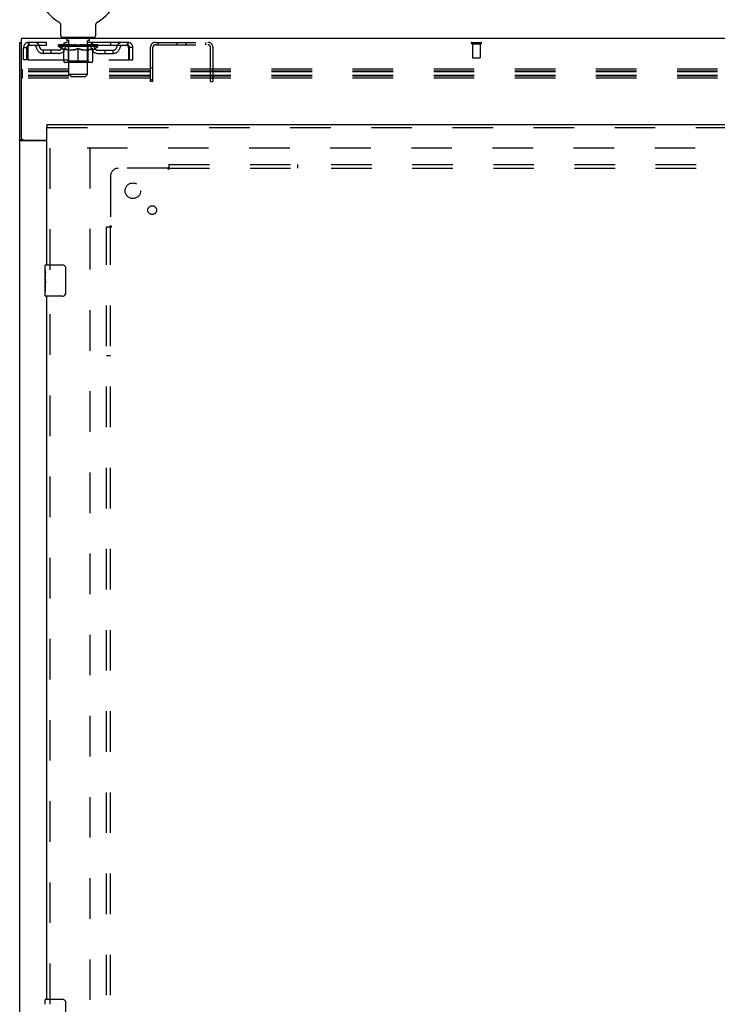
# Model space of a CAD drawing. Header units: inches. Extents: x 0 to 236, y 0 to 153.
# Tile 46 of 99: x 57 to 79, y 69 to 100. Entities that reach past the tile are written whole.
import ezdxf

# ---------------------------------------------------------------- set-up
doc = ezdxf.new("R2010")
doc.units = ezdxf.units.IN
doc.header["$LTSCALE"] = 12.986111
doc.header["$MEASUREMENT"] = 0
doc.linetypes.add('HIDDEN', pattern=[0.2, 0.1, -0.1])
doc.layers.get('0').update_dxf_attribs({"linetype": 'CONTINUOUS'})
for name, color, linetype in [('DEFAULT_2', 8, 'HIDDEN'), ('DOOR_3_ASSEMBLY', 7, 'CONTINUOUS'), ('SUBPANELS', 7, 'CONTINUOUS')]:
    doc.layers.add(name, color=color, linetype=linetype)

msp = doc.modelspace()

# ---------------------------------------------------------------- linework, layer by layer
at = {"color": 7, "linetype": 'Continuous'}
for p, q in [((58.116, 100.28), (58.116, 100.28)), ((58.116, 100.28), (58.12, 100.277)), ((58.119, 100.278), (58.117, 100.279)), ((58.12, 100.277), (58.124, 100.275)), ((58.124, 100.275), (58.129, 100.272)), ((58.129, 100.272), (58.133, 100.269)), ((58.133, 100.269), (58.137, 100.265)), ((58.137, 100.266), (58.141, 100.262)), ((58.144, 100.259), (58.148, 100.255)), ((58.151, 100.252), (58.155, 100.248)), ((58.158, 100.244), (58.161, 100.24)), ((58.161, 100.24), (58.164, 100.236)), ((58.164, 100.236), (58.167, 100.231)), ((58.167, 100.231), (58.169, 100.227)), ((58.169, 100.227), (58.172, 100.222)), ((58.172, 100.223), (58.174, 100.218)), ((58.174, 100.218), (58.176, 100.213)), ((58.176, 100.213), (58.178, 100.209)), ((58.178, 100.209), (58.18, 100.204)), ((59.322, 100.204), (59.324, 100.209)), ((59.324, 100.209), (59.326, 100.213)), ((59.326, 100.213), (59.328, 100.218)), ((59.328, 100.218), (59.331, 100.223)), ((59.331, 100.222), (59.333, 100.227)), ((59.333, 100.227), (59.336, 100.231)), ((59.336, 100.231), (59.338, 100.236)), ((59.338, 100.236), (59.341, 100.24)), ((59.341, 100.24), (59.344, 100.244)), ((59.344, 100.244), (59.348, 100.248)), ((59.348, 100.248), (59.351, 100.252)), ((59.351, 100.251), (59.355, 100.255)), ((59.354, 100.255), (59.358, 100.259)), ((59.358, 100.259), (59.362, 100.262)), ((59.362, 100.262), (59.366, 100.266)), ((59.366, 100.265), (59.37, 100.269)), ((59.37, 100.269), (59.374, 100.272)), ((59.374, 100.272), (59.378, 100.275)), ((59.378, 100.275), (59.382, 100.277)), ((59.378, 100.275), (59.379, 100.275)), ((59.382, 100.277), (59.386, 100.28)), ((59.385, 100.279), (59.384, 100.278)), ((59.386, 100.28), (59.386, 100.28)), ((58.18, 100.204), (58.182, 100.199)), ((58.182, 100.199), (58.183, 100.194)), ((58.183, 100.194), (58.184, 100.189)), ((58.184, 100.189), (58.186, 100.184)), ((58.186, 100.185), (58.187, 100.179)), ((58.187, 100.18), (58.187, 100.174)), ((58.187, 100.174), (58.188, 100.169)), ((58.189, 100.159), (58.189, 100.155)), ((58.189, 99.841), (58.189, 100.155)), ((59.314, 100.169), (59.315, 100.174)), ((59.314, 100.164), (59.314, 100.169)), ((59.314, 99.841), (59.314, 100.155)), ((59.315, 100.174), (59.316, 100.18)), ((59.316, 100.179), (59.317, 100.185)), ((59.317, 100.184), (59.318, 100.189)), ((59.318, 100.189), (59.319, 100.194)), ((59.319, 100.194), (59.321, 100.199)), ((59.321, 100.199), (59.322, 100.204)), ((56.876, 9.867), (56.876, 99.617)), ((56.876, 99.617), (56.939, 99.617)), ((56.939, 96.554), (56.939, 99.742)), ((174.814, 99.742), (56.939, 99.742)), ((58.251, 99.772), (58.251, 99.742)), ((59.251, 99.772), (58.251, 99.772)), ((59.251, 99.772), (59.251, 99.742)), ((56.974, 96.498), (56.876, 96.498)), ((57.751, 96.461), (56.937, 96.461)), ((57.001, 96.492), (57.751, 96.492))]:
    msp.add_line(p, q, dxfattribs=at)
for points in [[(58.14, 100.262), (58.144, 100.259), (58.148, 100.255)], [(58.148, 100.255), (58.151, 100.251), (58.155, 100.248)], [(58.155, 100.248), (58.158, 100.244), (58.161, 100.24)], [(58.188, 100.169), (58.188, 100.164), (58.189, 100.159)], [(59.314, 100.155), (59.314, 100.159), (59.314, 100.164)], [(59.314, 100.155), (59.314, 100.159), (59.314, 100.164)], [(56.913, 96.472), (56.904, 96.476), (56.9, 96.477), (56.897, 96.479), (56.893, 96.48), (56.89, 96.482), (56.887, 96.484), (56.885, 96.485), (56.882, 96.487), (56.88, 96.489), (56.879, 96.491), (56.878, 96.492), (56.877, 96.494), (56.876, 96.496), (56.876, 96.498)], [(56.937, 96.461), (56.934, 96.462), (56.932, 96.464), (56.929, 96.466), (56.925, 96.467), (56.921, 96.469), (56.917, 96.471), (56.913, 96.472)]]:
    msp.add_lwpolyline(points, dxfattribs=at)
at = {"color": 3, "linetype": 'Continuous'}
for points in [[(57.013, 96.485), (57.011, 96.486), (57.009, 96.487), (57.007, 96.489), (57.005, 96.49), (57.004, 96.492)], [(57.031, 96.461), (57.032, 96.463), (57.032, 96.464), (57.032, 96.466), (57.031, 96.468), (57.031, 96.47), (57.03, 96.471), (57.029, 96.473), (57.027, 96.475), (57.026, 96.476), (57.024, 96.478), (57.022, 96.479), (57.02, 96.48), (57.018, 96.482), (57.013, 96.485)]]:
    msp.add_lwpolyline(points, dxfattribs=at)
at = {"color": 7, "linetype": 'Continuous'}
for centre, radius, start, end in [((58.751, 101.4), 1.288, 299.5053, 240.4947), ((58.258, 99.841), 0.069, 180, 265), ((59.245, 99.841), 0.069, 275, 360), ((57.001, 96.554), 0.0625, 180, 270)]:
    msp.add_arc(centre, radius, start, end, dxfattribs=at)
at = {"layer": 'DEFAULT_2', "color": 8, "linetype": 'HIDDEN'}
for p, q in [((58.123, 100.275), (58.124, 100.275)), ((57.168, 99.617), (57.168, 99.513)), ((60.334, 99.617), (57.168, 99.617)), ((57.72, 99.617), (57.72, 99.513)), ((58.314, 99.513), (58.314, 99.617)), ((58.348, 99.772), (58.348, 99.742)), ((58.386, 99.682), (58.386, 99.762)), ((58.456, 99.672), (58.396, 99.672)), ((58.451, 98.591), (58.451, 99.662)), ((59.106, 99.672), (59.046, 99.672)), ((59.051, 98.591), (59.051, 99.662)), ((59.116, 99.682), (59.116, 99.762)), ((59.154, 99.772), (59.154, 99.742)), ((59.189, 99.513), (59.189, 99.617)), ((59.782, 99.617), (59.782, 99.513)), ((60.334, 99.513), (60.334, 99.617)), ((61.222, 99.617), (62.906, 99.617)), ((61.305, 99.617), (61.305, 99.539)), ((61.916, 99.539), (61.916, 99.617)), ((62.212, 99.539), (62.212, 99.617)), ((62.823, 99.617), (62.823, 99.539)), ((71.359, 99.617), (71.643, 99.617)), ((57.001, 99.054), (57.001, 99.45)), ((57.001, 99.45), (57.105, 99.45)), ((57.105, 99.054), (57.105, 99.45)), ((57.135, 99.45), (57.135, 99.054)), ((60.334, 99.513), (57.168, 99.513)), ((57.637, 99.262), (57.637, 99.366)), ((58.12, 99.366), (57.637, 99.366)), ((58.12, 99.262), (57.637, 99.262)), ((57.887, 99.262), (57.887, 99.366)), ((58.118, 99.487), (58.118, 99.534)), ((58.277, 99.375), (58.118, 99.487)), ((59.384, 99.487), (58.118, 99.487)), ((58.127, 99.527), (58.127, 99.534)), ((58.136, 99.524), (58.136, 99.527)), ((58.136, 99.524), (59.366, 99.524)), ((58.145, 99.524), (58.145, 99.527)), ((58.146, 99.524), (58.146, 99.527)), ((58.156, 99.527), (58.156, 99.534)), ((58.172, 99.524), (58.172, 99.527)), ((58.174, 99.524), (58.174, 99.527)), ((58.203, 99.527), (58.203, 99.534)), ((58.217, 99.524), (58.217, 99.527)), ((58.22, 99.524), (58.22, 99.527)), ((58.424, 99.527), (58.223, 99.527)), ((58.266, 99.527), (58.266, 99.534)), ((58.267, 99.524), (58.267, 99.527)), ((58.268, 99.524), (58.268, 99.527)), ((58.271, 99.524), (58.271, 99.527)), ((58.277, 99.375), (58.288, 99.375)), ((58.278, 99.524), (58.278, 99.527)), ((58.278, 99.524), (58.278, 99.527)), ((58.282, 99.524), (58.282, 99.527)), ((58.285, 99.524), (58.285, 99.528)), ((58.288, 99.013), (58.288, 99.419)), ((58.289, 99.524), (58.289, 99.527)), ((58.304, 99.524), (58.304, 99.527)), ((58.322, 99.524), (58.322, 99.53)), ((58.322, 99.524), (58.322, 99.527)), ((58.343, 99.524), (58.343, 99.527)), ((58.343, 99.524), (58.343, 99.527)), ((58.344, 99.527), (58.344, 99.534)), ((58.354, 99.524), (58.354, 99.527)), ((58.358, 99.524), (58.358, 99.527)), ((58.367, 99.524), (58.367, 99.527)), ((58.378, 99.524), (58.378, 99.531)), ((58.394, 99.524), (58.394, 99.527)), ((58.397, 99.524), (58.397, 99.527)), ((58.424, 99.524), (58.424, 99.527)), ((58.491, 99.527), (58.429, 99.527)), ((58.43, 99.375), (58.61, 99.375)), ((58.434, 99.527), (58.434, 99.534)), ((58.438, 99.015), (58.438, 99.484)), ((58.441, 99.524), (58.441, 99.527)), ((58.446, 99.524), (58.446, 99.527)), ((58.452, 99.524), (58.452, 99.532)), ((58.456, 99.524), (58.456, 99.527)), ((58.467, 99.524), (58.467, 99.527)), ((58.491, 99.524), (58.491, 99.527)), ((58.566, 99.527), (58.507, 99.527)), ((58.527, 99.524), (58.527, 99.527)), ((58.535, 99.527), (58.535, 99.534)), ((58.538, 99.524), (58.538, 99.527)), ((58.541, 99.524), (58.541, 99.533)), ((58.543, 99.524), (58.543, 99.527)), ((58.551, 99.524), (58.551, 99.527)), ((58.566, 99.524), (58.566, 99.527)), ((58.647, 99.527), (58.592, 99.527)), ((58.605, 99.524), (58.605, 99.527)), ((58.637, 99.527), (58.714, 99.532)), ((58.641, 99.527), (58.641, 99.534)), ((58.642, 99.534), (58.641, 99.534)), ((58.642, 99.527), (58.642, 99.534)), ((58.642, 99.524), (58.642, 99.527)), ((58.646, 99.524), (58.646, 99.527)), ((58.647, 99.524), (58.647, 99.527)), ((58.647, 99.524), (58.647, 99.527)), ((58.682, 99.527), (58.747, 99.527)), ((58.688, 99.524), (58.688, 99.527)), ((58.693, 99.527), (58.693, 99.53)), ((58.714, 99.527), (58.714, 99.532)), ((58.73, 99.524), (58.73, 99.527)), ((58.749, 99.527), (58.748, 99.527)), ((58.748, 99.524), (58.748, 99.527)), ((58.749, 99.524), (58.749, 99.527)), ((58.751, 99.527), (58.751, 99.534)), ((58.751, 99.534), (58.866, 99.527)), ((58.751, 98.975), (58.751, 99.419)), ((58.754, 99.524), (58.754, 99.527)), ((58.754, 99.524), (58.754, 99.527)), ((58.754, 99.527), (58.754, 99.527)), ((58.772, 99.524), (58.772, 99.527)), ((58.772, 99.527), (58.82, 99.527)), ((58.815, 99.524), (58.815, 99.527)), ((58.855, 99.524), (58.855, 99.527)), ((58.856, 99.524), (58.856, 99.527)), ((58.856, 99.527), (58.91, 99.527)), ((58.857, 99.524), (58.857, 99.527)), ((58.861, 99.527), (58.861, 99.534)), ((58.861, 99.527), (58.861, 99.534)), ((58.861, 99.534), (58.861, 99.534)), ((58.861, 99.524), (58.861, 99.527)), ((58.892, 99.375), (59.072, 99.375)), ((58.897, 99.524), (58.897, 99.527)), ((58.936, 99.524), (58.936, 99.527)), ((58.936, 99.527), (58.995, 99.527)), ((58.951, 99.524), (58.951, 99.527)), ((58.959, 99.524), (58.959, 99.527)), ((58.962, 99.524), (58.962, 99.533)), ((58.964, 99.524), (58.964, 99.527)), ((58.968, 99.527), (58.968, 99.534)), ((58.975, 99.524), (58.975, 99.527)), ((59.011, 99.524), (59.011, 99.527)), ((59.011, 99.527), (59.073, 99.527)), ((59.035, 99.524), (59.035, 99.527)), ((59.046, 99.524), (59.046, 99.527)), ((59.05, 99.524), (59.05, 99.532)), ((59.056, 99.524), (59.056, 99.527)), ((59.061, 99.524), (59.061, 99.527)), ((59.064, 99.015), (59.064, 99.484)), ((59.068, 99.527), (59.068, 99.534)), ((59.078, 99.524), (59.078, 99.527)), ((59.078, 99.527), (59.279, 99.527)), ((59.105, 99.524), (59.105, 99.527)), ((59.108, 99.524), (59.108, 99.527)), ((59.124, 99.524), (59.124, 99.531)), ((59.135, 99.524), (59.135, 99.527)), ((59.144, 99.524), (59.144, 99.527)), ((59.149, 99.524), (59.149, 99.527)), ((59.158, 99.527), (59.158, 99.534)), ((59.16, 99.524), (59.16, 99.527)), ((59.16, 99.524), (59.16, 99.527)), ((59.18, 99.524), (59.18, 99.53)), ((59.18, 99.524), (59.18, 99.527)), ((59.199, 99.524), (59.199, 99.527)), ((59.213, 99.524), (59.213, 99.527)), ((59.215, 99.013), (59.215, 99.419)), ((59.215, 99.375), (59.225, 99.375)), ((59.217, 99.524), (59.217, 99.528)), ((59.22, 99.524), (59.22, 99.527)), ((59.224, 99.524), (59.224, 99.527)), ((59.224, 99.524), (59.224, 99.527)), ((59.225, 99.375), (59.384, 99.487)), ((59.231, 99.524), (59.231, 99.527)), ((59.234, 99.524), (59.234, 99.527)), ((59.235, 99.524), (59.235, 99.527)), ((59.236, 99.527), (59.236, 99.534)), ((59.282, 99.524), (59.282, 99.527)), ((59.285, 99.524), (59.285, 99.527)), ((59.3, 99.527), (59.3, 99.534)), ((59.328, 99.524), (59.328, 99.527)), ((59.33, 99.524), (59.33, 99.527)), ((59.346, 99.527), (59.346, 99.534)), ((59.356, 99.524), (59.356, 99.527)), ((59.357, 99.524), (59.357, 99.527)), ((59.366, 99.524), (59.366, 99.527)), ((59.375, 99.527), (59.375, 99.534)), ((59.383, 99.366), (59.866, 99.366)), ((59.383, 99.262), (59.866, 99.262)), ((59.384, 99.487), (59.384, 99.534)), ((59.616, 99.262), (59.616, 99.366)), ((59.866, 99.262), (59.866, 99.366)), ((60.367, 99.054), (60.367, 99.45)), ((60.397, 99.054), (60.397, 99.45)), ((60.501, 99.45), (60.397, 99.45)), ((60.501, 99.054), (60.501, 99.45)), ((61.064, 98.367), (61.064, 99.459)), ((61.142, 98.367), (61.142, 99.459)), ((61.222, 99.539), (62.906, 99.539)), ((62.986, 98.367), (62.986, 99.459)), ((63.064, 99.459), (63.064, 98.367)), ((71.359, 99.574), (71.643, 99.574)), ((71.377, 99.574), (71.377, 99.127)), ((71.625, 99.574), (71.625, 99.127)), ((57.105, 99.054), (57.001, 99.054)), ((57.135, 99.054), (60.367, 99.054)), ((59.178, 98.975), (58.325, 98.975)), ((58.438, 99.015), (58.399, 98.975)), ((59.064, 99.015), (58.438, 99.015)), ((59.064, 99.015), (59.104, 98.975)), ((60.397, 99.054), (60.501, 99.054)), ((71.387, 99.117), (71.615, 99.117)), ((56.971, 98.47), (56.971, 98.758)), ((136.364, 98.758), (56.971, 98.758)), ((136.364, 98.697), (56.971, 98.697)), ((136.364, 98.675), (56.971, 98.675)), ((61.064, 98.804), (61.142, 98.804)), ((62.986, 98.765), (63.064, 98.765)), ((136.364, 98.553), (56.971, 98.553)), ((136.364, 98.531), (56.971, 98.531)), ((136.364, 98.47), (56.971, 98.47)), ((58.52, 98.522), (58.451, 98.591)), ((59.051, 98.591), (58.451, 98.591)), ((58.52, 98.522), (58.982, 98.522)), ((58.982, 98.522), (59.051, 98.591)), ((61.064, 98.429), (61.142, 98.429)), ((61.142, 98.367), (61.064, 98.367)), ((62.986, 98.469), (63.064, 98.469)), ((62.986, 98.367), (63.064, 98.367)), ((59.032, 96.242), (94.001, 96.242)), ((59.126, 96.242), (59.126, 17.242))]:
    msp.add_line(p, q, dxfattribs=at)
for points in [[(57.168, 99.617), (57.166, 99.616), (57.163, 99.613), (57.161, 99.607), (57.159, 99.6), (57.156, 99.591), (57.154, 99.58), (57.152, 99.568), (57.149, 99.554), (57.147, 99.539), (57.145, 99.522), (57.142, 99.505), (57.14, 99.487), (57.137, 99.468), (57.135, 99.45)], [(60.367, 99.45), (60.365, 99.468), (60.362, 99.487), (60.36, 99.505), (60.358, 99.522), (60.355, 99.539), (60.353, 99.554), (60.351, 99.568), (60.348, 99.58), (60.346, 99.591), (60.344, 99.6), (60.341, 99.607), (60.339, 99.613), (60.336, 99.616), (60.334, 99.617)], [(57.168, 99.513), (57.166, 99.512), (57.163, 99.511), (57.161, 99.509), (57.159, 99.507), (57.156, 99.503), (57.154, 99.499), (57.152, 99.494), (57.149, 99.489), (57.147, 99.483), (57.145, 99.477), (57.142, 99.471), (57.14, 99.464), (57.137, 99.457), (57.135, 99.45)], [(58.438, 99.375), (58.413, 99.38), (58.388, 99.386), (58.363, 99.392), (58.338, 99.4), (58.313, 99.409), (58.288, 99.419)], [(58.288, 99.418), (58.312, 99.408), (58.336, 99.4), (58.36, 99.392), (58.383, 99.386), (58.407, 99.38), (58.43, 99.375)], [(58.751, 99.419), (58.725, 99.409), (58.7, 99.4), (58.674, 99.392), (58.65, 99.386), (58.625, 99.38), (58.6, 99.375)], [(58.61, 99.375), (58.633, 99.38), (58.656, 99.386), (58.68, 99.392), (58.703, 99.4), (58.727, 99.408), (58.751, 99.418)], [(58.902, 99.375), (58.877, 99.38), (58.852, 99.386), (58.827, 99.393), (58.802, 99.4), (58.777, 99.409), (58.751, 99.419)], [(58.751, 99.418), (58.775, 99.408), (58.799, 99.4), (58.823, 99.392), (58.846, 99.386), (58.869, 99.38), (58.892, 99.375)], [(59.215, 99.419), (59.189, 99.409), (59.163, 99.4), (59.138, 99.392), (59.114, 99.386), (59.089, 99.38), (59.065, 99.375)], [(59.072, 99.375), (59.096, 99.38), (59.119, 99.386), (59.143, 99.392), (59.166, 99.4), (59.19, 99.408), (59.215, 99.418)], [(60.367, 99.45), (60.365, 99.457), (60.362, 99.464), (60.36, 99.471), (60.358, 99.477), (60.355, 99.483), (60.353, 99.489), (60.351, 99.494), (60.348, 99.499), (60.346, 99.503), (60.344, 99.507), (60.341, 99.509), (60.339, 99.511), (60.336, 99.512), (60.334, 99.513)]]:
    msp.add_lwpolyline(points, dxfattribs=at)
for centre, radius, start, end in [((57.168, 99.45), 0.167, 90, 180), ((57.347, 99.45), 0.167, 8.0716, 90), ((58.409, 99.45), 0.167, 90, 171.9284), ((58.258, 99.841), 0.069, 265, 270), ((58.376, 99.762), 0.01, 0, 90), ((58.396, 99.682), 0.01, 180, 270), ((58.441, 99.662), 0.01, 0, 90), ((59.061, 99.662), 0.01, 90, 180), ((59.094, 99.45), 0.167, 8.0716, 90), ((59.106, 99.682), 0.01, 270, 360), ((59.126, 99.762), 0.01, 90, 180), ((59.245, 99.841), 0.069, 270, 275), ((60.155, 99.45), 0.167, 90, 171.9284), ((60.334, 99.45), 0.167, 0, 90), ((61.222, 99.459), 0.158, 90, 180), ((62.906, 99.459), 0.158, 0, 90), ((71.359, 99.595), 0.0215, 90, 270), ((71.643, 99.595), 0.0215, 270, 90), ((57.168, 99.45), 0.063, 90, 180), ((57.348, 99.45), 0.0625, 7.9863, 90), ((57.637, 99.491), 0.229, 187.9863, 270), ((57.637, 99.491), 0.125, 188.0716, 270), ((58.12, 99.491), 0.125, 270, 351.9284), ((58.12, 99.491), 0.229, 270, 352.0137), ((58.408, 99.45), 0.0625, 90, 172.0137), ((58.399, 99.484), 0.0398, 0, 90), ((59.104, 99.484), 0.0398, 90, 180), ((59.094, 99.45), 0.0625, 7.9863, 90), ((59.383, 99.491), 0.229, 187.9863, 270), ((59.383, 99.491), 0.125, 188.0716, 270), ((59.866, 99.491), 0.125, 270, 351.9284), ((59.866, 99.491), 0.229, 270, 352.0137), ((60.154, 99.45), 0.0625, 90, 172.0137), ((60.334, 99.45), 0.063, 0, 90), ((61.222, 99.459), 0.08, 90, 180), ((62.906, 99.459), 0.08, 0, 90), ((58.325, 99.013), 0.0371, 180, 270), ((59.178, 99.013), 0.0371, 270, 360), ((71.387, 99.127), 0.01, 180, 270), ((71.615, 99.127), 0.01, 270, 360)]:
    msp.add_arc(centre, radius, start, end, dxfattribs=at)
for centre, major_axis, ratio, start_param, end_param in [((58.751, 99.534), (0.633, 0.007), 0.05963, 2.96643, 3.140963), ((58.098, 99.522), (0.198, 0), 0.060556, 0.430652, 1.470503), ((58.751, 99.534), (0.633, 0), 0.060556, -3.141593, -2.96706), ((58.098, 99.515), (0.198, 0.002), 0.05963, 1.376596, 1.469874), ((58.751, 99.534), (0.633, 0.013), 0.05688, 2.791345, 2.965878), ((58.074, 99.522), (0.198, 0.002), 0.05963, 0.25549, 1.295341), ((58.142, 99.522), (0.198, -0.002), 0.05963, 0.605815, 1.645666), ((58.751, 99.534), (0.633, -0.007), 0.05963, -2.96643, -2.791898), ((58.142, 99.515), (0.198, 0), 0.060556, 1.551758, 1.645036), ((58.074, 99.515), (0.198, 0.004), 0.05688, 1.20151, 1.294789), ((58.143, 99.517), (0.164, 0.002), 0.05963, 1.065228, 1.614276), ((58.124, 99.517), (0.164, 0.003), 0.05688, 0.890143, 1.43919), ((58.182, 99.517), (0.164, 0), 0.060556, 1.240391, 1.789438), ((58.751, 99.534), (0.633, 0.019), 0.052395, 2.616403, 2.790936), ((58.07, 99.522), (0.198, 0.004), 0.05688, 0.080405, 1.120256), ((58.205, 99.522), (0.198, -0.004), 0.05688, 0.7809, 1.820751), ((58.751, 99.534), (0.633, -0.013), 0.05688, -2.791345, -2.616812), ((58.205, 99.515), (0.198, -0.002), 0.05963, 1.72692, 1.820198), ((58.07, 99.515), (0.198, 0.006), 0.052395, 1.026568, 1.119847), ((58.123, 99.517), (0.164, 0.005), 0.052395, 0.715201, 1.264248), ((58.237, 99.517), (0.164, -0.002), 0.05963, 1.415553, 1.9646), ((58.751, 99.534), (0.633, 0.025), 0.046319, 2.441654, 2.616187), ((58.284, 99.522), (0.198, -0.006), 0.052395, 0.955842, 1.995693), ((58.751, 99.534), (0.633, -0.019), 0.052395, -2.616403, -2.44187), ((58.087, 99.522), (0.198, 0.006), 0.052395, -0.094537, 0.945314), ((58.284, 99.515), (0.198, -0.004), 0.05688, 1.902006, 1.995284), ((58.087, 99.515), (0.198, 0.008), 0.046319, 0.851819, 0.945098), ((58.141, 99.517), (0.164, 0.006), 0.046319, 0.540452, 1.089499), ((58.308, 99.517), (0.164, -0.003), 0.05688, 1.590638, 2.139686), ((58.751, 99.534), (0.633, 0.029), 0.038841, 2.267123, 2.441656), ((58.378, 99.522), (0.198, -0.008), 0.046319, 1.130591, 2.170442), ((58.124, 99.522), (0.198, 0.008), 0.046319, -0.269286, 0.770565), ((58.751, 99.534), (0.633, -0.025), 0.046319, -2.441654, -2.267121), ((58.378, 99.515), (0.198, -0.006), 0.052395, 2.076947, 2.170226), ((58.124, 99.515), (0.198, 0.009), 0.038841, 0.677289, 0.770567), ((58.178, 99.517), (0.164, 0.008), 0.038841, 0.365921, 0.914969), ((58.393, 99.517), (0.164, -0.005), 0.052395, 1.76558, 2.314627), ((58.751, 99.534), (0.633, 0.033), 0.030195, 2.09281, 2.267343), ((58.482, 99.522), (0.198, -0.009), 0.038841, 1.305122, 2.344973), ((58.18, 99.522), (0.198, 0.009), 0.038841, -0.443817, 0.596034), ((58.751, 99.534), (0.633, -0.029), 0.038841, -2.267123, -2.092591), ((58.482, 99.515), (0.198, -0.008), 0.046319, 2.251696, 2.344975), ((58.18, 99.515), (0.198, 0.01), 0.030195, 0.502975, 0.596254), ((58.233, 99.517), (0.164, 0.009), 0.030195, 0.191608, 0.740655), ((58.488, 99.517), (0.164, -0.006), 0.046319, 1.940329, 2.489376), ((58.254, 99.522), (0.198, 0.01), 0.030195, -0.61813, 0.421721), ((58.751, 99.534), (0.633, 0.036), 0.020645, 1.918687, 2.09322), ((58.595, 99.522), (0.198, -0.01), 0.030195, 1.479435, 2.519286), ((58.751, 99.534), (0.633, -0.033), 0.030195, -2.09281, -1.918277), ((58.595, 99.515), (0.198, -0.009), 0.038841, 2.426227, 2.519505), ((58.254, 99.515), (0.198, 0.011), 0.020645, 0.328852, 0.422131), ((58.303, 99.517), (0.164, 0.009), 0.020645, 0.017485, 0.566532), ((58.592, 99.517), (0.164, -0.008), 0.038841, 2.11486, 2.663907), ((58.342, 99.522), (0.198, 0.011), 0.020645, -0.792253, 0.247598), ((58.751, 99.534), (0.633, 0.038), 0.010478, 1.744704, 1.919237), ((58.713, 99.522), (0.198, -0.011), 0.020645, 1.653558, 2.693409), ((58.751, 99.534), (0.633, -0.036), 0.020645, -1.918687, -1.744154), ((58.713, 99.515), (0.198, -0.01), 0.030195, 2.60054, 2.693819), ((58.342, 99.515), (0.198, 0.012), 0.010478, 0.154869, 0.248148), ((58.386, 99.517), (0.164, 0.01), 0.010478, 6.126688, 6.675735), ((58.7, 99.517), (0.164, -0.009), 0.030195, 2.289173, 2.83822), ((58.444, 99.522), (0.198, 0.012), 0.010478, -0.966236, -0.000846), ((58.832, 99.522), (0.198, -0.012), 0.010478, 1.827541, 2.867392), ((58.751, 99.534), (0.633, -0.038), 0.010478, -1.744704, -1.570171), ((58.832, 99.515), (0.198, -0.011), 0.020645, 2.774664, 2.867942), ((58.81, 99.517), (0.164, -0.009), 0.020645, 2.463296, 3.012344), ((58.67, 99.522), (0.198, 0.012), 0.010478, 0.274201, 1.314052), ((58.584, 99.517), (0.164, 0.01), 0.010478, -0.000298, 0.504314), ((58.554, 99.515), (0.198, 0.012), 0.010478, 0.192946, 0.399283), ((58.751, 99.534), (0.633, 0.038), 0.010478, -1.578586, -1.396888), ((58.948, 99.515), (0.198, -0.012), 0.010478, 2.948646, 3.041925), ((58.918, 99.517), (0.164, -0.01), 0.010478, 2.637279, 3.142076), ((58.789, 99.522), (0.198, 0.011), 0.020645, 0.448184, 1.488034), ((58.692, 99.517), (0.164, 0.009), 0.020645, 0.129249, 0.678296), ((58.67, 99.515), (0.198, 0.011), 0.020645, 0.273651, 0.366929), ((58.751, 99.534), (0.633, 0.036), 0.020645, -1.397439, -1.222906), ((59.059, 99.522), (0.198, -0.012), 0.010478, -3.140747, -2.175357), ((58.751, 99.534), (0.633, -0.038), 0.010478, 1.222355, 1.396888), ((58.907, 99.522), (0.198, 0.01), 0.030195, 0.622307, 1.662158), ((58.802, 99.517), (0.164, 0.009), 0.030195, 0.303372, 0.852419), ((59.116, 99.517), (0.164, -0.01), 0.010478, 2.749043, 3.29809), ((59.16, 99.522), (0.198, -0.011), 0.020645, 2.893995, 3.933846), ((58.789, 99.515), (0.198, 0.01), 0.030195, 0.447774, 0.541052), ((59.16, 99.515), (0.198, -0.012), 0.010478, 2.893445, 2.986723), ((58.751, 99.534), (0.633, 0.033), 0.030195, -1.223315, -1.048783), ((58.751, 99.534), (0.633, -0.036), 0.020645, 1.048373, 1.222906), ((59.02, 99.522), (0.198, 0.009), 0.038841, 0.79662, 1.836471), ((58.911, 99.517), (0.164, 0.008), 0.038841, 0.477686, 1.026733), ((59.199, 99.517), (0.164, -0.009), 0.020645, 2.57506, 3.124108), ((59.248, 99.522), (0.198, -0.01), 0.030195, 2.719872, 3.759723), ((59.125, 99.522), (0.198, 0.008), 0.046319, 0.971151, 2.011002), ((58.907, 99.515), (0.198, 0.009), 0.038841, 0.622087, 0.715366), ((59.248, 99.515), (0.198, -0.011), 0.020645, 2.719462, 2.812741), ((58.751, 99.534), (0.633, 0.029), 0.038841, -1.049002, -0.874469), ((58.751, 99.534), (0.633, -0.033), 0.030195, 0.87425, 1.048783), ((59.014, 99.517), (0.164, 0.006), 0.046319, 0.652216, 1.201263), ((59.218, 99.522), (0.198, 0.006), 0.052395, 1.1459, 2.185751), ((59.27, 99.517), (0.164, -0.009), 0.030195, 2.400937, 2.949985), ((59.322, 99.522), (0.198, -0.009), 0.038841, 2.545558, 3.585409), ((59.109, 99.517), (0.164, 0.005), 0.052395, 0.826965, 1.376012), ((59.02, 99.515), (0.198, 0.008), 0.046319, 0.796618, 0.889896), ((59.322, 99.515), (0.198, -0.01), 0.030195, 2.545339, 2.638617), ((59.297, 99.522), (0.198, 0.004), 0.05688, 1.320842, 2.360692), ((58.751, 99.534), (0.633, 0.025), 0.046319, -0.874471, -0.699939), ((58.751, 99.534), (0.633, -0.029), 0.038841, 0.699936, 0.874469), ((59.378, 99.522), (0.198, -0.008), 0.046319, 2.371028, 3.410879), ((59.324, 99.517), (0.164, -0.008), 0.038841, 2.226624, 2.775671), ((59.36, 99.522), (0.198, 0.002), 0.05963, 1.495927, 2.535778), ((59.194, 99.517), (0.164, 0.003), 0.05688, 1.001907, 1.550954), ((59.415, 99.522), (0.198, -0.006), 0.052395, 2.196279, 3.23613), ((59.361, 99.517), (0.164, -0.006), 0.046319, 2.052093, 2.601141), ((59.125, 99.515), (0.198, 0.006), 0.052395, 0.971367, 1.064645), ((59.404, 99.522), (0.198, 0), 0.060556, 1.671089, 2.71094), ((59.378, 99.515), (0.198, -0.009), 0.038841, 2.371026, 2.464304), ((59.432, 99.522), (0.198, -0.004), 0.05688, 2.021337, 3.061188), ((58.751, 99.534), (0.633, 0.019), 0.052395, -0.699723, -0.52519), ((58.751, 99.534), (0.633, -0.025), 0.046319, 0.525406, 0.699939), ((59.429, 99.522), (0.198, -0.002), 0.05963, 1.846251, 2.886102), ((59.265, 99.517), (0.164, 0.002), 0.05963, 1.176993, 1.72604), ((59.379, 99.517), (0.164, -0.005), 0.052395, 1.877344, 2.426392), ((59.321, 99.517), (0.164, 0), 0.060556, 1.352155, 1.901202), ((59.379, 99.517), (0.164, -0.003), 0.05688, 1.702402, 2.25145), ((59.359, 99.517), (0.164, -0.002), 0.05963, 1.527317, 2.076364), ((59.218, 99.515), (0.198, 0.004), 0.05688, 1.146309, 1.239587), ((59.415, 99.515), (0.198, -0.008), 0.046319, 2.196495, 2.289773), ((58.751, 99.534), (0.633, 0.013), 0.05688, -0.524781, -0.350248), ((58.751, 99.534), (0.633, -0.019), 0.052395, 0.350657, 0.52519), ((59.297, 99.515), (0.198, 0.002), 0.05963, 1.321394, 1.414673), ((59.432, 99.515), (0.198, -0.006), 0.052395, 2.021746, 2.115024), ((58.751, 99.534), (0.633, 0.007), 0.05963, -0.349695, -0.175162), ((58.751, 99.534), (0.633, -0.013), 0.05688, 0.175715, 0.350248), ((59.36, 99.515), (0.198, 0), 0.060556, 1.496556, 1.589835), ((59.429, 99.515), (0.198, -0.004), 0.05688, 1.846804, 1.940083), ((59.404, 99.515), (0.198, -0.002), 0.05963, 1.671719, 1.764997), ((58.751, 99.534), (0.633, 0), 0.060556, -0.174533, 0), ((58.751, 99.534), (0.633, -0.007), 0.05963, 0.000629, 0.175162)]:
    msp.add_ellipse(centre, major_axis=major_axis, ratio=ratio, start_param=start_param, end_param=end_param, dxfattribs=at)
at = {"layer": 'DOOR_3_ASSEMBLY', "color": 7, "linetype": 'Continuous'}
for p, q in [((57.751, 96.992), (57.751, 96.888)), ((57.691, 92.331), (57.691, 92.477)), ((57.691, 92.073), (57.691, 92.33)), ((57.706, 92.492), (58.246, 92.492)), ((58.346, 92.392), (58.346, 91.592)), ((57.697, 92.275), (57.691, 92.275)), ((57.691, 92.107), (57.698, 92.107)), ((57.691, 91.507), (57.691, 92.071)), ((57.693, 92.044), (57.691, 92.044)), ((57.693, 92.046), (57.694, 92.024)), ((57.698, 92.107), (57.698, 92.243)), ((57.691, 91.912), (57.697, 91.912)), ((57.691, 91.876), (57.698, 91.876)), ((57.691, 91.813), (57.698, 91.813)), ((57.698, 91.646), (57.698, 91.876)), ((57.691, 91.646), (57.698, 91.646)), ((58.246, 91.492), (57.706, 91.492)), ((57.691, 68.831), (57.691, 68.977)), ((57.706, 68.992), (58.246, 68.992)), ((58.346, 68.892), (58.346, 68.092))]:
    msp.add_line(p, q, dxfattribs=at)
at = {"layer": 'DOOR_3_ASSEMBLY', "color": 3, "linetype": 'Continuous'}
for p, q in [((57.751, 96.992), (94.689, 96.992)), ((57.751, 92.492), (57.751, 96.888)), ((57.751, 68.992), (57.751, 91.492))]:
    msp.add_line(p, q, dxfattribs=at)
at = {"layer": 'DOOR_3_ASSEMBLY', "color": 8, "linetype": 'HIDDEN'}
for p, q in [((57.751, 96.888), (94.689, 96.888)), ((57.855, 92.337), (57.855, 96.888)), ((57.855, 68.837), (57.855, 91.647))]:
    msp.add_line(p, q, dxfattribs=at)
at = {"layer": 'DOOR_3_ASSEMBLY', "color": 7, "linetype": 'Continuous'}
for points in [[(57.691, 92.331), (57.691, 92.327), (57.692, 92.323), (57.692, 92.317), (57.694, 92.304)], [(58.339, 92.428), (58.341, 92.422), (58.343, 92.416), (58.344, 92.41), (58.345, 92.404), (58.346, 92.398), (58.346, 92.392)], [(57.691, 92.073), (57.691, 92.065), (57.692, 92.056), (57.693, 92.046)], [(57.694, 92.304), (57.695, 92.297), (57.696, 92.288), (57.696, 92.28)], [(57.694, 92.024), (57.695, 92.012), (57.696, 92), (57.697, 91.988), (57.698, 91.975), (57.698, 91.963), (57.698, 91.95), (57.698, 91.937), (57.698, 91.924), (57.697, 91.912), (57.696, 91.899), (57.695, 91.887)], [(57.696, 92.28), (57.697, 92.271), (57.698, 92.262), (57.698, 92.253), (57.698, 92.243)], [(58.346, 91.592), (58.346, 91.585), (58.345, 91.579), (58.344, 91.573), (58.343, 91.567), (58.341, 91.561), (58.339, 91.556)], [(58.339, 68.928), (58.341, 68.922), (58.343, 68.916), (58.344, 68.91), (58.345, 68.904), (58.346, 68.898), (58.346, 68.892)]]:
    msp.add_lwpolyline(points, dxfattribs=at)
for centre, radius, start, end in [((57.706, 92.477), 0.015, 90, 180), ((58.246, 92.392), 0.1, 21.1999, 90), ((57.706, 91.507), 0.015, 180, 270), ((58.246, 91.592), 0.1, 270, 338.7946), ((57.706, 68.977), 0.015, 90, 180), ((58.246, 68.892), 0.1, 21.1999, 90)]:
    msp.add_arc(centre, radius, start, end, dxfattribs=at)
msp.add_ellipse((57.954, 91.908), major_axis=(0.263, 0), ratio=0.432808, start_param=-3.141593, end_param=-2.961605, dxfattribs=at)
at = {"layer": 'SUBPANELS', "color": 8, "linetype": 'HIDDEN'}
for p, q in [((61.622, 95.586), (60.032, 95.586)), ((61.64, 95.604), (61.633, 95.597)), ((61.657, 95.711), (61.657, 95.624)), ((61.657, 95.711), (129.595, 95.711)), ((61.657, 95.545), (61.657, 95.624)), ((61.657, 95.586), (129.595, 95.586)), ((65.782, 95.586), (65.782, 95.711)), ((59.782, 95.336), (59.782, 93.746)), ((59.657, 19.773), (59.657, 93.711)), ((59.657, 93.711), (59.744, 93.711)), ((59.744, 93.711), (59.823, 93.711)), ((59.782, 19.773), (59.782, 93.711)), ((59.782, 89.586), (59.657, 89.586))]:
    msp.add_line(p, q, dxfattribs=at)
for points in [[(61.633, 95.597), (61.631, 95.595), (61.629, 95.593), (61.627, 95.591), (61.625, 95.589), (61.624, 95.587), (61.622, 95.586)], [(61.632, 95.572), (61.63, 95.574), (61.628, 95.577), (61.627, 95.579), (61.625, 95.582), (61.624, 95.584), (61.622, 95.586)], [(61.657, 95.545), (61.655, 95.545), (61.654, 95.546), (61.652, 95.547), (61.65, 95.548), (61.648, 95.55), (61.647, 95.551), (61.645, 95.553), (61.643, 95.554), (61.642, 95.556), (61.64, 95.558), (61.639, 95.56), (61.637, 95.562), (61.636, 95.564), (61.635, 95.567), (61.632, 95.572)], [(61.657, 95.624), (61.656, 95.622), (61.654, 95.619), (61.652, 95.617), (61.65, 95.615), (61.649, 95.613), (61.647, 95.611), (61.645, 95.609), (61.644, 95.608), (61.642, 95.606), (61.64, 95.604)], [(59.744, 93.711), (59.746, 93.712), (59.749, 93.714), (59.751, 93.716), (59.753, 93.718), (59.755, 93.719), (59.757, 93.721), (59.759, 93.723), (59.76, 93.724), (59.762, 93.726), (59.764, 93.728), (59.769, 93.733)], [(59.769, 93.733), (59.771, 93.735), (59.773, 93.737), (59.775, 93.739), (59.777, 93.741), (59.779, 93.743), (59.781, 93.744), (59.782, 93.746)], [(59.801, 93.733), (59.796, 93.736), (59.794, 93.738), (59.791, 93.739), (59.789, 93.741), (59.786, 93.743), (59.784, 93.744), (59.782, 93.746)], [(59.823, 93.711), (59.823, 93.712), (59.822, 93.714), (59.821, 93.716), (59.82, 93.718), (59.818, 93.72), (59.817, 93.721), (59.815, 93.723), (59.814, 93.725), (59.812, 93.726), (59.81, 93.728), (59.808, 93.729), (59.806, 93.73), (59.803, 93.732), (59.801, 93.733)]]:
    msp.add_lwpolyline(points, dxfattribs=at)
for centre, radius in [((60.501, 94.867), 0.25), ((61.12, 94.248), 0.141)]:
    msp.add_circle(centre, radius, dxfattribs=at)
msp.add_arc((60.032, 95.336), 0.25, 90, 180, dxfattribs=at)

doc.saveas('drawing.dxf')
